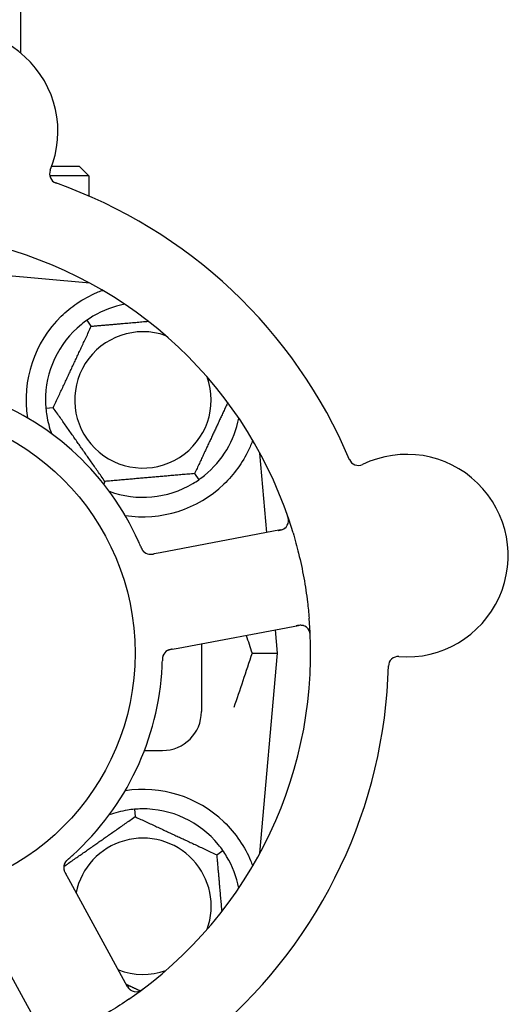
# Model space of a CAD drawing. Header units: inches. Extents: x 5 to 1128, y -85 to 748.
# Tile 60 of 256: x 132.92 to 134.49, y 217.81 to 220.97. Entities that reach past the tile are written whole.
import ezdxf

# ---------------------------------------------------------------- set-up
doc = ezdxf.new("R2010")
doc.units = ezdxf.units.IN
doc.header["$LTSCALE"] = 32
doc.header["$MEASUREMENT"] = 0
doc.layers.add('Dimension (ANSI)', color=7, linetype='Continuous', lineweight=25)
doc.layers.add('Visible (ANSI)', color=7, linetype='Continuous', lineweight=30)
doc.styles.add('Note Text (ANSI)', font='tahoma.ttf')
doc.dimstyles.new('SB Fraction-16 (ANSI)', dxfattribs={"dimscale": 32, "dimtxt": 0.125, "dimasz": 0.098425, "dimexe": 0.125, "dimexo": 0.0625, "dimgap": 0.031496, "dimtad": 0, "dimtih": 1, "dimtoh": 1, "dimdec": 4, "dimrnd": 1e-08, "dimzin": 0, "dimdsep": 46, "dimlunit": 5, "dimtxsty": 'Note Text (ANSI)', "dimcen": 0.09, "dimdle": 0.393701, "dimclrd": 256, "dimclre": 256, "dimclrt": 256, "dimadec": 0, "dimazin": 3, "dimtfac": 0.96, "dimtofl": 0, "dimtmove": 0, "dimatfit": 3, "dimfxl": 1, "dimfrac": 2, "dimtolj": 1, "dimtzin": 12, "dimlwd": -1, "dimlwe": -1, "dimarcsym": 0})

# ---------------------------------------------------------------- blocks, each defined once
blk = doc.blocks.new('*D16')
at = {"layer": 'Defpoints', "color": 0, "transparency": 16777216}
for p in [(170.8073, 474.9837), (79.917, 156.272), (130.8698, 156.272)]:
    blk.add_point(p, dxfattribs=at)
at = {"layer": 'Dimension (ANSI)', "transparency": 16777216}
for p, q in [((168.8073, 474.9837), (75.917, 474.9837)), ((79.917, 471.8341), (79.917, 330.6609)), ((79.917, 159.4216), (79.917, 323.5948)), ((128.8698, 156.272), (75.917, 156.272))]:
    blk.add_line(p, q, dxfattribs=at)
for points in [[(79.3921, 471.8341), (80.4419, 471.8341), (79.917, 474.9837)], [(79.3921, 159.4216), (80.4419, 159.4216), (79.917, 156.272)]]:
    blk.add_solid(points, dxfattribs=at)
at = {"layer": 'Dimension (ANSI)', "transparency": 16777216, "insert": (67.7142, 329.653), "char_height": 4, "attachment_point": 1, "style": 'Note Text (ANSI)'}
blk.add_mtext('\\A1;318 11/16', dxfattribs=at)

msp = doc.modelspace()

# ---------------------------------------------------------------- linework, layer by layer
at = {"layer": 'Visible (ANSI)'}
for p, q in [((132.923, 222.73158), (132.923, 220.86345)), ((133.02327, 220.50008), (133.1105, 220.50008)), ((133.1105, 220.50008), (133.14175, 220.46883)), ((133.14175, 220.46883), (133.01664, 220.46883)), ((133.14175, 220.46883), (133.14175, 220.40455)), ((133.14499, 220.12516), (132.81621, 220.15392)), ((133.14175, 220.1269), (133.14175, 220.12544)), ((133.14993, 219.98655), (133.13626, 220.00606)), ((133.02793, 219.72492), (133.00419, 219.72284)), ((133.71292, 219.32433), (133.69059, 219.57956)), ((133.48108, 219.51361), (133.49474, 219.49409)), ((133.1935, 219.48845), (133.18957, 219.48002)), ((133.75693, 219.33263), (133.37073, 219.25977)), ((133.37073, 219.25977), (133.35118, 219.25608)), ((133.42847, 218.95367), (133.81467, 219.02653)), ((133.74675, 218.93758), (133.7402, 219.01248)), ((133.40895, 218.94999), (133.42847, 218.95367)), ((133.503, 218.96773), (133.503, 218.75008)), ((133.66528, 218.93758), (133.74675, 218.93758)), ((133.69059, 218.29559), (133.74675, 218.93758)), ((133.3203, 218.62508), (133.378, 218.62508)), ((133.28827, 218.43639), (133.29034, 218.41265)), ((133.55197, 218.29065), (133.57149, 218.30432)), ((133.07757, 218.21188), (133.06802, 218.22934)), ((133.2662, 217.8671), (133.07757, 218.21188)), ((132.8043, 218.06237), (132.99293, 217.71759))]:
    msp.add_line(p, q, dxfattribs=at)
msp.add_circle((132.503, 218.93758), 0.7875, dxfattribs=at)
for centre, radius, start, end in [((132.71791, 220.61134), 0.325, 337.56477, 187.80207), ((133.04719, 220.47538), 0.03125, 157.56477, 250.51231), ((132.503, 218.93758), 1.6, 22.81714, 70.5497), ((132.503, 218.93758), 1.35, 16.62287, 76.74397), ((133.3155, 219.75008), 0.3125, 100.71622, 120.84193), ((133.3155, 219.75008), 0.375, 134.27762, 188.78707), ((133.3155, 219.75008), 0.3125, 129.15807, 180.84193), ((133.3155, 219.75008), 0.21875, 70.34111, 19.65889), ((132.503, 218.93758), 0.875, 24.19111, 69.17573), ((133.3155, 219.75008), 0.3125, 189.15807, 200.27972), ((133.3155, 219.75008), 0.3125, 309.15807, 349.28378), ((134.16125, 219.25041), 0.325, 265.56477, 115.80207), ((134.00619, 219.57114), 0.03125, 202.85452, 295.80207), ((133.3155, 219.75008), 0.3125, 249.72028, 300.84193), ((133.3155, 219.75008), 0.375, 261.21293, 313.75453), ((133.75113, 219.36334), 0.03125, 280.68342, 18.83549), ((133.33971, 219.28572), 0.03125, 221.46904, 263.46837), ((132.503, 218.93758), 1.35, 304.62287, 4.74397), ((133.82047, 218.99582), 0.03125, 2.53135, 100.68342), ((133.40905, 218.9182), 0.03125, 118.67765, 160.13682), ((134.1337, 218.89523), 0.03125, 85.56477, 178.51231), ((132.503, 218.93758), 0.875, 312.19111, 357.17573), ((132.503, 218.93758), 1.6, 310.81714, 358.5497), ((133.378, 218.75008), 0.125, 270, 0), ((133.3155, 218.12508), 0.375, 46.24547, 98.78707), ((133.3155, 218.12508), 0.3125, 99.15807, 110.27972), ((133.3155, 218.12508), 0.3125, 39.15807, 90.84193), ((133.3155, 218.12508), 0.21875, 340.34111, 168.47873), ((133.3155, 218.12508), 0.3125, 10.71622, 30.84193), ((133.09267, 218.2494), 0.03125, 149.46904, 191.46837), ((133.3155, 218.12508), 0.21875, 248.88811, 289.65889), ((132.503, 218.93758), 1.35, 232.62287, 292.74397), ((133.29362, 217.8821), 0.03125, 208.68342, 306.83549)]:
    msp.add_arc(centre, radius, start, end, dxfattribs=at)
for points, knots in [([(133.0537, 220.01856), (133.06884, 220.03333), (133.08579, 220.04725), (133.12481, 220.07402), (133.14721, 220.08592), (133.17294, 220.09697), (133.17865, 220.09927), (133.1844, 220.10141)], [0.55181372, 0.55181372, 0.55181372, 0.55181372, 0.71000954, 0.71000954, 0.90366002, 0.90366002, 0.95550669, 0.95550669, 0.95550669, 0.95550669]), ([(133.66733, 219.6207), (133.66318, 219.6094), (133.65835, 219.5977), (133.64464, 219.56929), (133.63341, 219.54983), (133.60658, 219.51255), (133.59103, 219.49471), (133.57484, 219.47921)], [1.39089206, 1.39089206, 1.39089206, 1.39089206, 1.4959744, 1.4959744, 1.66977331, 1.66977331, 1.84048199, 1.84048199, 1.84048199, 1.84048199]), ([(133.78215, 219.35956), (133.78218, 219.35985), (133.78222, 219.3602), (133.78229, 219.3614), (133.78231, 219.36234), (133.78224, 219.36443), (133.78213, 219.36569), (133.7818, 219.36787), (133.78168, 219.36856), (133.78133, 219.37028), (133.78109, 219.37136), (133.7805, 219.37362), (133.78015, 219.37483), (133.77956, 219.3767), (133.77933, 219.3774), (133.77887, 219.37878), (133.77864, 219.37945), (133.7784, 219.38013)], [0.051298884, 0.051298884, 0.051298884, 0.051298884, 0.057269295, 0.057269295, 0.069785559, 0.069785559, 0.08363266, 0.08363266, 0.08945843, 0.08945843, 0.097820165, 0.097820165, 0.107290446, 0.107290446, 0.113094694, 0.113094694, 0.118968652, 0.118968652, 0.118968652, 0.118968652]), ([(133.74896, 219.33113), (133.74988, 219.3313), (133.75082, 219.33148), (133.75443, 219.33219), (133.75709, 219.3328), (133.76145, 219.33411), (133.76327, 219.33479), (133.76619, 219.3361), (133.76746, 219.33679), (133.76938, 219.33801), (133.77008, 219.33851), (133.7708, 219.33906), (133.77094, 219.33917), (133.77108, 219.33928)], [0, 0, 0, 0, 0.007248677, 0.007248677, 0.028564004, 0.028564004, 0.047482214, 0.047482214, 0.065361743, 0.065361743, 0.076705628, 0.076705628, 0.079955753, 0.079955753, 0.079955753, 0.079955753]), ([(133.79658, 219.32377), (133.80314, 219.3018), (133.8091, 219.2798), (133.82084, 219.23173), (133.82646, 219.20531), (133.83601, 219.15274), (133.83992, 219.12691), (133.84517, 219.08383), (133.84694, 219.06657), (133.84838, 219.04923)], [-0.73118965, -0.73118965, -0.73118965, -0.73118965, -0.55244576, -0.55244576, -0.34137939, -0.34137939, -0.13566771, -0.13566771, 0, 0, 0, 0]), ([(133.30857, 219.27918), (133.30838, 219.27962), (133.30818, 219.28009), (133.30796, 219.28059), (133.30604, 219.2851), (133.30337, 219.29123), (133.30116, 219.29614)], [0.48080563, 0.48080563, 0.48080563, 0.48080563, 0.5329828, 0.5329828, 0.5329828, 1, 1, 1, 1]), ([(133.30858, 219.27914), (133.3087, 219.27887), (133.30882, 219.27859), (133.30913, 219.27785), (133.30933, 219.27738), (133.30997, 219.27592), (133.31041, 219.27492), (133.31138, 219.27286), (133.31192, 219.27179), (133.31304, 219.26971), (133.31361, 219.26875), (133.31482, 219.26689), (133.31542, 219.26609), (133.31621, 219.26513), (133.31643, 219.26488), (133.3166, 219.26468)], [0.001596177, 0.001596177, 0.001596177, 0.001596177, 0.00393777, 0.00393777, 0.007842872, 0.007842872, 0.016055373, 0.016055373, 0.025513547, 0.025513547, 0.037191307, 0.037191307, 0.054193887, 0.054193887, 0.06155888, 0.06155888, 0.06155888, 0.06155888]), ([(133.30858, 219.27914), (133.30879, 219.27864), (133.30901, 219.27814), (133.30943, 219.27713), (133.30965, 219.27664), (133.31037, 219.27497), (133.3109, 219.27381), (133.31181, 219.27194), (133.3122, 219.27118), (133.31313, 219.26948), (133.31365, 219.26861), (133.31465, 219.26711), (133.31513, 219.26646), (133.31593, 219.26545), (133.31628, 219.26505), (133.31649, 219.26481), (133.31652, 219.26478), (133.31653, 219.26477), (133.31653, 219.26476), (133.31653, 219.26476)], [0, 0, 0, 0, 0.004180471, 0.004180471, 0.008305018, 0.008305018, 0.018114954, 0.018114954, 0.025612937, 0.025612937, 0.036850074, 0.036850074, 0.047489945, 0.047489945, 0.056089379, 0.056089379, 0.058286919, 0.058286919, 0.058652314, 0.058652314, 0.058652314, 0.058652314]), ([(133.33489, 219.25485), (133.33498, 219.25483), (133.33508, 219.25482), (133.33538, 219.25478), (133.3356, 219.25475), (133.3366, 219.25464), (133.33754, 219.25458), (133.33981, 219.25455), (133.34123, 219.25461), (133.34415, 219.25489), (133.34564, 219.2551), (133.34779, 219.25546), (133.34847, 219.25558), (133.34947, 219.25576), (133.34981, 219.25583), (133.35048, 219.25595), (133.3508, 219.25601), (133.35113, 219.25608)], [0.038929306, 0.038929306, 0.038929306, 0.038929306, 0.040726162, 0.040726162, 0.043941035, 0.043941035, 0.054249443, 0.054249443, 0.066768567, 0.066768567, 0.078206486, 0.078206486, 0.083402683, 0.083402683, 0.086046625, 0.086046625, 0.088630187, 0.088630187, 0.088630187, 0.088630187]), ([(133.33569, 219.25473), (133.33569, 219.25473), (133.3357, 219.25473), (133.33577, 219.25472), (133.33599, 219.25469), (133.33668, 219.25462), (133.33722, 219.25457), (133.33844, 219.25451), (133.3391, 219.2545), (133.33996, 219.25452), (133.34018, 219.25453), (133.34176, 219.25459), (133.34358, 219.25478), (133.3465, 219.25523), (133.34736, 219.25538), (133.34872, 219.25562), (133.34919, 219.25571), (133.35014, 219.25589), (133.35064, 219.25598), (133.35113, 219.25608)], [0.028019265, 0.028019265, 0.028019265, 0.028019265, 0.028672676, 0.028672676, 0.033062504, 0.033062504, 0.040781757, 0.040781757, 0.051074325, 0.051074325, 0.054504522, 0.054504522, 0.075062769, 0.075062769, 0.083066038, 0.083066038, 0.087153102, 0.087153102, 0.091266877, 0.091266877, 0.091266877, 0.091266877]), ([(133.83018, 219.02552), (133.8299, 219.02561), (133.82955, 219.02571), (133.82781, 219.02617), (133.82609, 219.02649), (133.82293, 219.02678), (133.82141, 219.02683), (133.81754, 219.02669), (133.8151, 219.02644), (133.81158, 219.02591), (133.81055, 219.02573), (133.80858, 219.02538), (133.80763, 219.0252), (133.80669, 219.02502)], [0.058736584, 0.058736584, 0.058736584, 0.058736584, 0.064782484, 0.064782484, 0.086145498, 0.086145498, 0.103238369, 0.103238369, 0.123434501, 0.123434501, 0.131598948, 0.131598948, 0.13893919, 0.13893919, 0.13893919, 0.13893919]), ([(133.85198, 218.99014), (133.85195, 218.99077), (133.85193, 218.99139), (133.85185, 218.99306), (133.85179, 218.99414), (133.85163, 218.99613), (133.85155, 218.99704), (133.85127, 218.9994), (133.85105, 219.00085), (133.85056, 219.00335), (133.85029, 219.00446), (133.84977, 219.00631), (133.8495, 219.0071), (133.84892, 219.00865), (133.8486, 219.00938), (133.84821, 219.01019), (133.84812, 219.01036), (133.84805, 219.01051)], [0, 0, 0, 0, 0.005149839, 0.005149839, 0.013554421, 0.013554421, 0.020527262, 0.020527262, 0.031641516, 0.031641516, 0.041623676, 0.041623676, 0.051235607, 0.051235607, 0.06373445, 0.06373445, 0.067355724, 0.067355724, 0.067355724, 0.067355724]), ([(133.4089, 218.94998), (133.40861, 218.94992), (133.40832, 218.94987), (133.40671, 218.94956), (133.40536, 218.9493), (133.40256, 218.94868), (133.40108, 218.94831), (133.3985, 218.94752), (133.39735, 218.94711), (133.39525, 218.94623), (133.39428, 218.94574), (133.39347, 218.9453), (133.39336, 218.94523), (133.39326, 218.94517)], [0, 0, 0, 0, 0.002309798, 0.002309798, 0.012623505, 0.012623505, 0.02433842, 0.02433842, 0.035397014, 0.035397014, 0.047442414, 0.047442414, 0.049661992, 0.049661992, 0.049661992, 0.049661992]), ([(133.40894, 218.94999), (133.40843, 218.94989), (133.4079, 218.94979), (133.40689, 218.9496), (133.40639, 218.9495), (133.40528, 218.94928), (133.40467, 218.94916), (133.40248, 218.94869), (133.4011, 218.94835), (133.39895, 218.94772), (133.39802, 218.94741), (133.39639, 218.94676), (133.39569, 218.94645), (133.39454, 218.94589), (133.39404, 218.94562), (133.39375, 218.94546), (133.39372, 218.94544), (133.39372, 218.94544), (133.39372, 218.94544), (133.39372, 218.94544)], [0, 0, 0, 0, 0.004355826, 0.004355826, 0.008687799, 0.008687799, 0.014307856, 0.014307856, 0.029588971, 0.029588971, 0.043844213, 0.043844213, 0.054171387, 0.054171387, 0.06195455, 0.06195455, 0.063871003, 0.063871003, 0.063878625, 0.063878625, 0.063878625, 0.063878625]), ([(133.37992, 218.92953), (133.37984, 218.92931), (133.37974, 218.92903), (133.37945, 218.92819), (133.37927, 218.92758), (133.37893, 218.92628), (133.37877, 218.9256), (133.37851, 218.92421), (133.3784, 218.92352), (133.37817, 218.92186), (133.37806, 218.92083), (133.37794, 218.91932), (133.37791, 218.91886), (133.3778, 218.9172), (133.37775, 218.91596), (133.3777, 218.91434), (133.37768, 218.91394), (133.37767, 218.91336), (133.37766, 218.91319), (133.37766, 218.91301)], [0.044252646, 0.044252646, 0.044252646, 0.044252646, 0.05067159, 0.05067159, 0.061250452, 0.061250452, 0.07105005, 0.07105005, 0.078610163, 0.078610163, 0.087196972, 0.087196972, 0.090753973, 0.090753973, 0.100050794, 0.100050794, 0.103147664, 0.103147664, 0.104517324, 0.104517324, 0.104517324, 0.104517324]), ([(133.37978, 218.92918), (133.37978, 218.92918), (133.37977, 218.92915), (133.37973, 218.92902), (133.37968, 218.92889), (133.37953, 218.92847), (133.37942, 218.92812), (133.37906, 218.92694), (133.37883, 218.92604), (133.37844, 218.92407), (133.37828, 218.92304), (133.37801, 218.92061), (133.3779, 218.91916), (133.37775, 218.91634), (133.37771, 218.91495), (133.37767, 218.9134), (133.37766, 218.9132), (133.37766, 218.91301)], [0.030853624, 0.030853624, 0.030853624, 0.030853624, 0.032941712, 0.032941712, 0.036385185, 0.036385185, 0.042347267, 0.042347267, 0.055267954, 0.055267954, 0.065838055, 0.065838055, 0.077516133, 0.077516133, 0.087897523, 0.087897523, 0.089364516, 0.089364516, 0.089364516, 0.089364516]), ([(133.57484, 218.39594), (133.59347, 218.37811), (133.6109, 218.35752), (133.64015, 218.31459), (133.65191, 218.29221), (133.66289, 218.26643), (133.66522, 218.26047), (133.6674, 218.2545)], [0.51551539, 0.51551539, 0.51551539, 0.51551539, 0.71204276, 0.71204276, 0.91166133, 0.91166133, 0.96773016, 0.96773016, 0.96773016, 0.96773016]), ([(133.07679, 218.27698), (133.07656, 218.27678), (133.07634, 218.27658), (133.07573, 218.27605), (133.07534, 218.27571), (133.07416, 218.27466), (133.07334, 218.27393), (133.07168, 218.27237), (133.07083, 218.27153), (133.06919, 218.26982), (133.06846, 218.26898), (133.06706, 218.26726), (133.06649, 218.26644), (133.06582, 218.26539), (133.06565, 218.2651), (133.06552, 218.26488)], [0.001596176, 0.001596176, 0.001596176, 0.001596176, 0.003937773, 0.003937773, 0.007842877, 0.007842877, 0.016055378, 0.016055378, 0.025513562, 0.025513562, 0.037191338, 0.037191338, 0.0541939, 0.0541939, 0.061558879, 0.061558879, 0.061558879, 0.061558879]), ([(133.07679, 218.27698), (133.07638, 218.27662), (133.07596, 218.27626), (133.07514, 218.27554), (133.07473, 218.27519), (133.07337, 218.27398), (133.07243, 218.27312), (133.07094, 218.27168), (133.07034, 218.27108), (133.069, 218.26967), (133.06834, 218.2689), (133.06722, 218.26749), (133.06675, 218.26683), (133.06604, 218.26576), (133.06576, 218.2653), (133.0656, 218.26502), (133.06558, 218.26499), (133.06557, 218.26498), (133.06557, 218.26497), (133.06557, 218.26497)], [0, 0, 0, 0, 0.004180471, 0.004180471, 0.008305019, 0.008305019, 0.018114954, 0.018114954, 0.025612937, 0.025612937, 0.036850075, 0.036850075, 0.047489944, 0.047489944, 0.05608938, 0.05608938, 0.05828692, 0.05828692, 0.058652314, 0.058652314, 0.058652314, 0.058652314]), ([(133.07682, 218.277), (133.07718, 218.27731), (133.07756, 218.27765), (133.07798, 218.27801), (133.08167, 218.28123), (133.08667, 218.28567), (133.09066, 218.28928)], [0.48080563, 0.48080563, 0.48080563, 0.48080563, 0.5329828, 0.5329828, 0.5329828, 1, 1, 1, 1]), ([(133.06181, 218.24445), (133.06183, 218.24436), (133.06184, 218.24426), (133.0619, 218.24396), (133.06194, 218.24374), (133.06215, 218.24275), (133.06238, 218.24184), (133.06305, 218.23968), (133.06355, 218.23834), (133.06472, 218.23566), (133.06538, 218.2343), (133.06638, 218.23237), (133.0667, 218.23176), (133.06719, 218.23086), (133.06736, 218.23056), (133.06768, 218.22996), (133.06784, 218.22967), (133.068, 218.22938)], [0.038929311, 0.038929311, 0.038929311, 0.038929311, 0.040726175, 0.040726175, 0.043941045, 0.043941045, 0.054249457, 0.054249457, 0.066768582, 0.066768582, 0.078206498, 0.078206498, 0.083402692, 0.083402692, 0.086046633, 0.086046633, 0.088630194, 0.088630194, 0.088630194, 0.088630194]), ([(133.06195, 218.24365), (133.06195, 218.24365), (133.06195, 218.24364), (133.06196, 218.24357), (133.06201, 218.24335), (133.06215, 218.24268), (133.06227, 218.24215), (133.06259, 218.24097), (133.06279, 218.24033), (133.06307, 218.23952), (133.06314, 218.23932), (133.06369, 218.23783), (133.06443, 218.23616), (133.06576, 218.23353), (133.06617, 218.23275), (133.06682, 218.23153), (133.06705, 218.23112), (133.06752, 218.23026), (133.06776, 218.22982), (133.068, 218.22938)], [0.028019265, 0.028019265, 0.028019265, 0.028019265, 0.028672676, 0.028672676, 0.033062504, 0.033062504, 0.040781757, 0.040781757, 0.051074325, 0.051074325, 0.054504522, 0.054504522, 0.07506277, 0.07506277, 0.083066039, 0.083066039, 0.087153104, 0.087153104, 0.091266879, 0.091266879, 0.091266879, 0.091266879]), ([(133.26231, 217.87422), (133.26276, 217.87339), (133.26322, 217.87256), (133.26502, 217.86934), (133.26642, 217.867), (133.26901, 217.86325), (133.27022, 217.86173), (133.27237, 217.85937), (133.27342, 217.85837), (133.27517, 217.85692), (133.27586, 217.85641), (133.2766, 217.8559), (133.27676, 217.85579), (133.2769, 217.8557)], [0, 0, 0, 0, 0.007248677, 0.007248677, 0.028564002, 0.028564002, 0.047482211, 0.047482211, 0.06536174, 0.06536174, 0.076705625, 0.076705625, 0.079955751, 0.079955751, 0.079955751, 0.079955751]), ([(133.29961, 217.85143), (133.29989, 217.85149), (133.30024, 217.85157), (133.30141, 217.85187), (133.3023, 217.85214), (133.30427, 217.85286), (133.30544, 217.85335), (133.3074, 217.85434), (133.30802, 217.85467), (133.30956, 217.85553), (133.3105, 217.85609), (133.31247, 217.85735), (133.31351, 217.85806), (133.31512, 217.85919), (133.31571, 217.85963), (133.31688, 217.86049), (133.31744, 217.86092), (133.31802, 217.86136)], [0.051298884, 0.051298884, 0.051298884, 0.051298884, 0.057269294, 0.057269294, 0.069785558, 0.069785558, 0.083632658, 0.083632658, 0.089458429, 0.089458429, 0.097820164, 0.097820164, 0.107290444, 0.107290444, 0.113094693, 0.113094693, 0.118968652, 0.118968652, 0.118968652, 0.118968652]), ([(133.27003, 217.82665), (133.25117, 217.81362), (133.23209, 217.80116), (133.18989, 217.77508), (133.1664, 217.76151), (133.11991, 217.7365), (133.09721, 217.72512), (133.05801, 217.70681), (133.04157, 217.69952), (133.02493, 217.69255)], [-0.73117437, -0.73117437, -0.73117437, -0.73117437, -0.55243049, -0.55243049, -0.34047291, -0.34047291, -0.14064238, -0.14064238, 0, 0, 0, 0])]:
    msp.add_open_spline(points, degree=3, knots=knots, dxfattribs=at)
for points, weights in [([(133.1844, 220.10141), (133.18597, 220.10128), (133.18754, 220.10115)], [0.999914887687, 0.999914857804, 0.999914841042]), ([(133.02793, 219.72492), (133.08893, 219.85573), (133.14993, 219.98655)], [1.04422863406, 1.20577136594, 1.04422863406]), ([(133.14993, 219.98655), (133.24731, 219.99507), (133.33268, 220.00253)], [1.04422863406, 1.14843950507, 1.11819795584]), ([(133.58742, 219.74165), (133.53583, 219.63101), (133.48108, 219.51361)], [1.07748863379, 1.18694802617, 1.04422863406]), ([(133.1935, 219.48845), (133.11071, 219.60668), (133.02793, 219.72492)], [1.04422863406, 1.20577136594, 1.04422863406]), ([(133.48108, 219.51361), (133.33729, 219.50103), (133.1935, 219.48845)], [1.04422863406, 1.20577136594, 1.04422863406]), ([(133.06157, 218.25246), (133.17504, 218.33192), (133.29034, 218.41265)], [1.05318140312, 1.20116354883, 1.04422863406]), ([(133.29034, 218.41265), (133.42116, 218.35165), (133.55197, 218.29065)], [1.04422863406, 1.20577136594, 1.04422863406]), ([(133.55197, 218.29065), (133.56049, 218.19327), (133.56796, 218.1079)], [1.04422863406, 1.14843950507, 1.11819795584]), ([(133.30602, 217.85365), (133.28362, 217.8641), (133.26244, 217.87397)], [1.07843603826, 1.09878333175, 1.11023936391])]:
    msp.add_rational_spline(points, weights, degree=2, dxfattribs=at)
for points in [[(133.15529, 220.01838), (133.14909, 220.01468), (133.14251, 220.01043), (133.13626, 220.00606)], [(133.13626, 220.00606), (133.13002, 220.00168), (133.12378, 219.99696), (133.11817, 219.99239)], [(133.00304, 219.74548), (133.00314, 219.73826), (133.00353, 219.73043), (133.00419, 219.72284)], [(133.00419, 219.72284), (133.00486, 219.71525), (133.00584, 219.70748), (133.00699, 219.70034)], [(133.49474, 219.49409), (133.50099, 219.49847), (133.50723, 219.5032), (133.51283, 219.50776)], [(133.47571, 219.48177), (133.48192, 219.48547), (133.4885, 219.48972), (133.49474, 219.49409)], [(133.64643, 218.99479), (133.65272, 218.97589), (133.65902, 218.95678), (133.66528, 218.93758)], [(133.66528, 218.93758), (133.64564, 218.8773), (133.62552, 218.81789), (133.60698, 218.76326)], [(133.37694, 218.89446), (133.37723, 218.90043), (133.37751, 218.90808), (133.37766, 218.91302)], [(133.28827, 218.43639), (133.28067, 218.43572), (133.2729, 218.43474), (133.26577, 218.43359)], [(133.31091, 218.43754), (133.30368, 218.43744), (133.29586, 218.43705), (133.28827, 218.43639)], [(133.57149, 218.30432), (133.56711, 218.31056), (133.56238, 218.3168), (133.55782, 218.32241)], [(133.58381, 218.28529), (133.5801, 218.29149), (133.57586, 218.29807), (133.57149, 218.30432)]]:
    msp.add_open_spline(points, degree=3, dxfattribs=at)

# ---------------------------------------------------------------- dimensions: what is measured, and where the dimension line sits
at = {"layer": 'Dimension (ANSI)'}
dim = msp.add_linear_dim(base=(79.91701, 156.27197), p1=(170.80726, 474.98367), p2=(130.86976, 156.27197), angle=270, dimstyle='SB Fraction-16 (ANSI)', override={"dimgap": 0.031496, "dimdec": 4, "dimtol": 0, "dimlim": 0, "dimtp": 0, "dimtm": 0, "dimtdec": 2, "dimatfit": 1}, dxfattribs=at)
dim.commit()
dim.dimension.update_dxf_attribs({"geometry": '*D16', "text_midpoint": (79.91701, 327.12782), "dimtype": 160})

doc.saveas('drawing.dxf')
